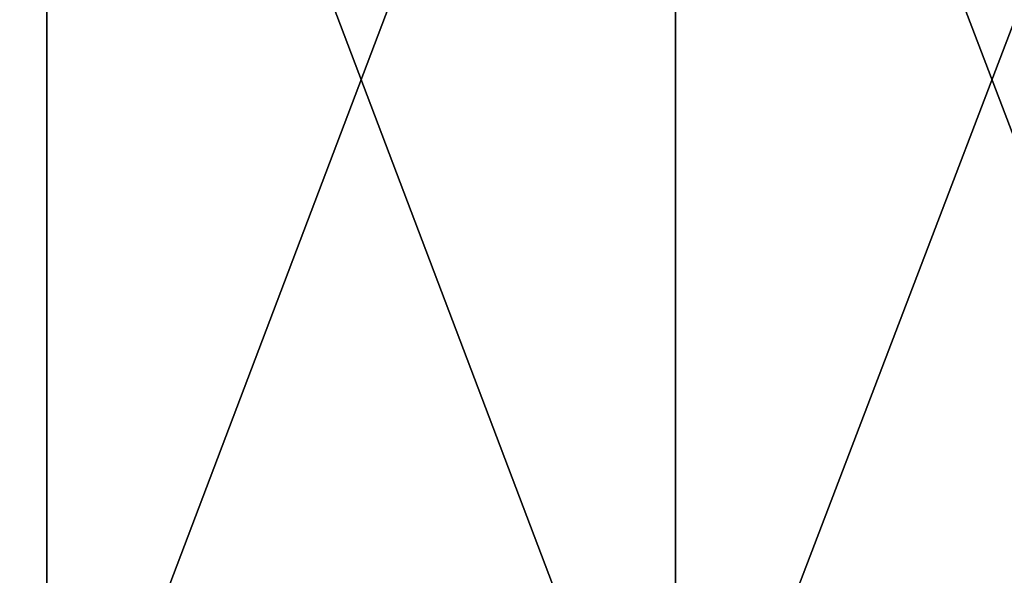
# Model space of a CAD drawing. Header units: millimetres. Extents: x -125 to 1250, y 4 to 1899.
# Tile 147 of 256: x -30.07 to -24.31, y 7.25 to 10.5. Entities that reach past the tile are written whole.
import ezdxf

# ---------------------------------------------------------------- set-up
doc = ezdxf.new("R2010")
doc.units = ezdxf.units.MM
doc.header["$LTSCALE"] = 3.583593
doc.layers.add('22', color=7, linetype='CONTINUOUS')
doc.layers.add('23', color=7, linetype='CONTINUOUS')

msp = doc.modelspace()

# ---------------------------------------------------------------- linework, layer by layer
at = {"layer": '22', "color": 250, "linetype": 'Continuous', "true_color": 0x1c1c1c}
for points in [[(-33.5665, 15, -120.4089), (-29.9145, 15, -121.3677), (-33.5665, 5.3, -120.4089), (-33.5665, 15, -120.4089)], [(-33.5665, 5.3, -120.4089), (-29.9145, 15, -121.3677), (-29.9145, 5.3, -121.3677), (-33.5665, 5.3, -120.4089)], [(-29.9145, 15, -121.3677), (-26.2351, 15, -122.2159), (-29.9145, 5.3, -121.3677), (-29.9145, 15, -121.3677)], [(-29.9145, 5.3, -121.3677), (-26.2351, 15, -122.2159), (-26.2351, 5.3, -122.2159), (-29.9145, 5.3, -121.3677)], [(-26.2351, 15, -122.2159), (-22.5319, 15, -122.9525), (-26.2351, 5.3, -122.2159), (-26.2351, 15, -122.2159)], [(-26.2351, 5.3, -122.2159), (-22.5319, 15, -122.9525), (-22.5319, 5.3, -122.9525), (-26.2351, 5.3, -122.2159)]]:
    msp.add_3dface(points, dxfattribs=at)
at = {"layer": '23', "color": 250, "linetype": 'Continuous', "true_color": 0x1c1c1c}
for points in [[(-29.9145, 15, 121.3677), (-33.5665, 15, 120.4089), (-29.9145, 5.3, 121.3677), (-29.9145, 15, 121.3677)], [(-29.9145, 5.3, 121.3677), (-33.5665, 15, 120.4089), (-33.5665, 5.3, 120.4089), (-29.9145, 5.3, 121.3677)], [(-26.2351, 15, 122.2159), (-29.9145, 15, 121.3677), (-26.2351, 5.3, 122.2159), (-26.2351, 15, 122.2159)], [(-26.2351, 5.3, 122.2159), (-29.9145, 15, 121.3677), (-29.9145, 5.3, 121.3677), (-26.2351, 5.3, 122.2159)], [(-22.5319, 15, 122.9525), (-26.2351, 15, 122.2159), (-22.5319, 5.3, 122.9525), (-22.5319, 15, 122.9525)], [(-22.5319, 5.3, 122.9525), (-26.2351, 15, 122.2159), (-26.2351, 5.3, 122.2159), (-22.5319, 5.3, 122.9525)]]:
    msp.add_3dface(points, dxfattribs=at)

doc.saveas('drawing.dxf')
